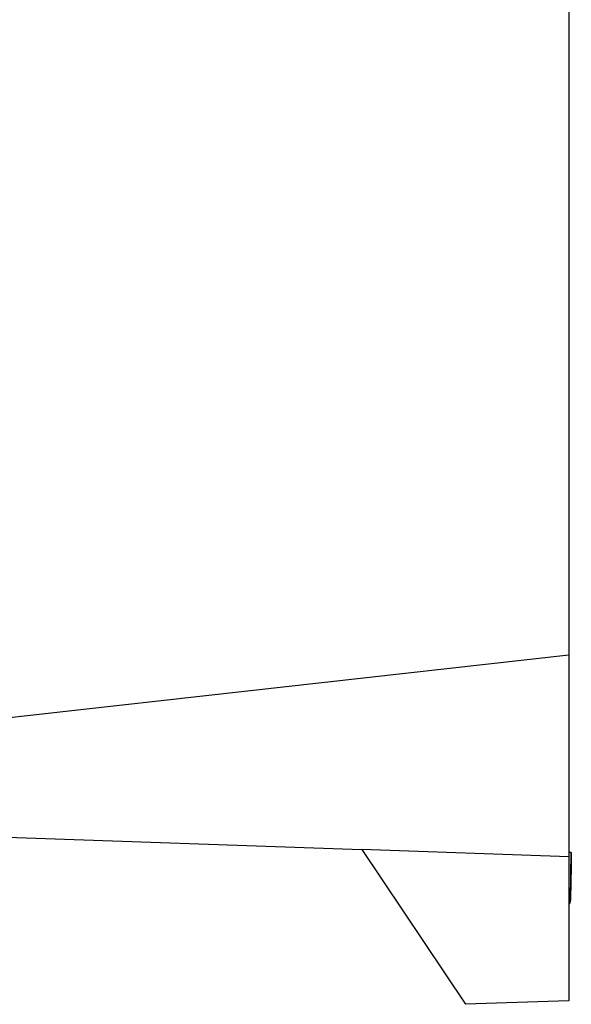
# Model space of a CAD drawing. Header units: millimetres. Extents: x -0.57 to 0.95, y -0.4 to 0.71.
# Tile 156 of 256: x 0.39 to 0.48, y -0.09 to 0.08. Entities that reach past the tile are written whole.
import ezdxf

# ---------------------------------------------------------------- set-up
doc = ezdxf.new("R2010")
doc.units = ezdxf.units.MM
doc.layers.add('FORMAT', color=7, linetype='Continuous')

msp = doc.modelspace()

# ---------------------------------------------------------------- linework, layer by layer
at = {"layer": 'FORMAT', "color": 7, "linetype": 'Continuous', "lineweight": 25}
for p, q in [((0.481474, 0.214248), (0.481474, -0.027211)), ((0.481525, 0.000181), (0.481474, 0.000183)), ((0.481474, -0.027211), (0.367844, -0.039928)), ((0.481474, -0.027211), (0.481474, -0.062211)), ((0.367844, -0.058243), (0.445474, -0.060954)), ((0.431388, -0.060462), (0.431388, -0.060462)), ((0.481474, -0.062211), (0.445474, -0.060954)), ((0.445474, -0.060954), (0.463474, -0.087839)), ((0.481874, -0.061477), (0.481734, -0.069512)), ((0.481734, -0.069512), (0.481875, -0.061477)), ((0.481874, -0.061477), (0.481875, -0.061477)), ((0.481474, -0.062211), (0.481474, -0.087211)), ((0.481856, -0.062494), (0.481857, -0.062494)), ((0.481734, -0.069512), (0.481831, -0.063968)), ((0.481831, -0.063968), (0.481734, -0.069512)), ((0.481474, -0.087211), (0.463474, -0.087839))]:
    msp.add_line(p, q, dxfattribs=at)
msp.add_arc((0.481564, -0.066218), 0.0032975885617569, 268.42225, 272.947777, dxfattribs=at)
for points, knots in [([(0.4818742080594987, -0.0614767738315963), (0.4818666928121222, -0.0614768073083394), (0.481851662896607, -0.0614768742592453), (0.4817360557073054, -0.0614770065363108), (0.4815708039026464, -0.0614768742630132), (0.4814397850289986, -0.0614768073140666), (0.4813742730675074, -0.0614767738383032)], [0, 0, 0, 0, 0.2500096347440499, 0.4999999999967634, 0.749990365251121, 1, 1, 1, 1]), ([(0.4818307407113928, -0.0639680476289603), (0.4818341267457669, -0.063774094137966), (0.4818408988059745, -0.0633861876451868), (0.4818493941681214, -0.0628999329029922), (0.4818553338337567, -0.0625602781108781), (0.4818561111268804, -0.0625162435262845), (0.4818564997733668, -0.0624942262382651)], [0, 0, 0, 0, 0.2500006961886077, 0.5000007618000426, 0.750000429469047, 1, 1, 1, 1]), ([(0.4818569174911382, -0.0624942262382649), (0.481856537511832, -0.0625162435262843), (0.4818557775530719, -0.0625602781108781), (0.481849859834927, -0.0628999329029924), (0.4818413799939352, -0.063386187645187), (0.481834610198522, -0.0637740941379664), (0.4818312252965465, -0.0639680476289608)], [0, 0, 0, 0, 0.2499995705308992, 0.4999992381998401, 0.7499993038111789, 1, 1, 1, 1]), ([(0.4814735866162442, -0.0704533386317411), (0.4814843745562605, -0.0704375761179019), (0.4815802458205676, -0.0702974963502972), (0.4816886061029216, -0.0699778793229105), (0.4817185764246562, -0.0696699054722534), (0.4817339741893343, -0.069511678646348)], [0, 0, 0, 0, 0.0580706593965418, 0.5160677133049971, 1, 1, 1, 1]), ([(0.4817344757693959, -0.0695116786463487), (0.4817190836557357, -0.0696699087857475), (0.4816891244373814, -0.0699778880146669), (0.4815806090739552, -0.0702977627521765), (0.4814845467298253, -0.0704380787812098), (0.4814735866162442, -0.0704540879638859)], [0, 0, 0, 0, 0.4834923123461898, 0.9410696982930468, 1, 1, 1, 1]), ([(0.4814735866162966, -0.070453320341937), (0.481484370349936, -0.0704375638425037), (0.4815802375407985, -0.0702974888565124), (0.4816885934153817, -0.0699778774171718), (0.4817185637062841, -0.0696699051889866), (0.4817339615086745, -0.0695116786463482)], [0, 0, 0, 0, 0.0580490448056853, 0.5160549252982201, 1, 1, 1, 1]), ([(0.4817344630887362, -0.0695116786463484), (0.4817190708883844, -0.0696699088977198), (0.4816891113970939, -0.0699778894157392), (0.4815805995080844, -0.0702977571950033), (0.4814845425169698, -0.0704380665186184), (0.4814735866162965, -0.070454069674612)], [0, 0, 0, 0, 0.4835010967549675, 0.9410900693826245, 1, 1, 1, 1])]:
    msp.add_open_spline(points, degree=3, knots=knots, dxfattribs=at)

doc.saveas('drawing.dxf')
